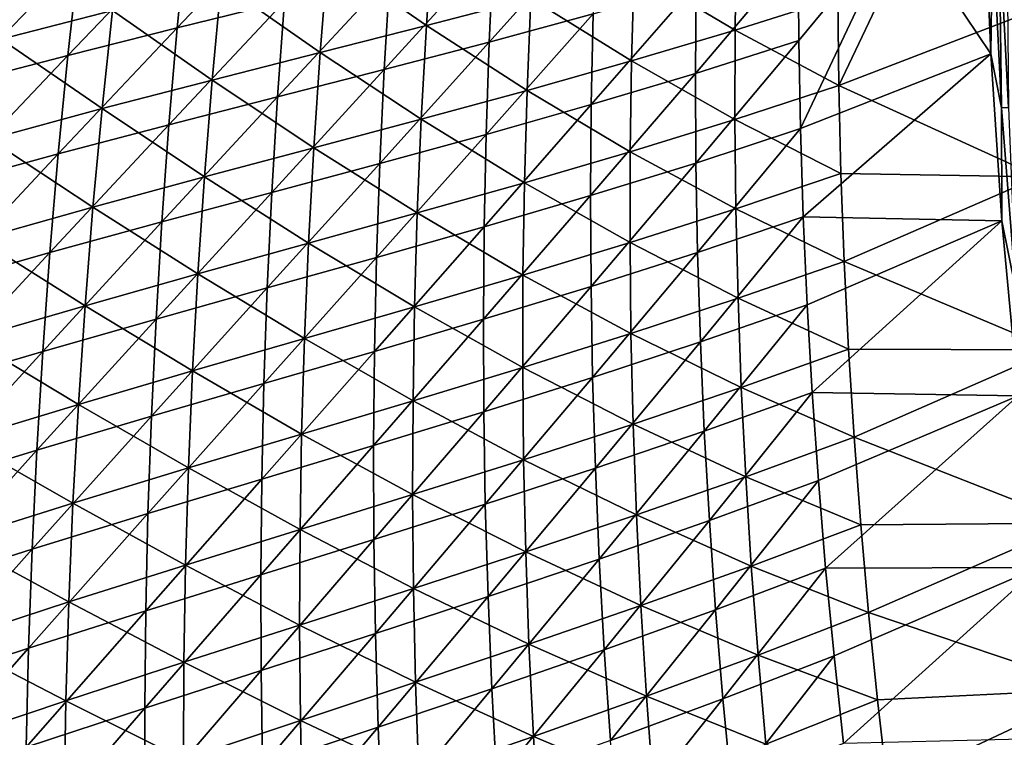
# Model space of a CAD drawing. Header units: metres. Extents: x 0 to 1400, y -1400 to 0.
# Tile 93 of 256: x 129 to 200, y -789 to -737. Entities that reach past the tile are written whole.
import ezdxf

# ---------------------------------------------------------------- set-up
doc = ezdxf.new("R2010")
doc.units = ezdxf.units.M

msp = doc.modelspace()

# ---------------------------------------------------------------- linework, layer by layer
at = {"layer": 'None'}
for points in [[(187.75528, -742.04718, -422.103455), (194.990128, -726.839905, -450.518555), (187.680481, -735.677307, -422.130646)], [(201.500275, -736.76947, -474.466003), (194.990128, -726.839905, -450.518555), (187.75528, -742.04718, -422.103455)], [(198.232391, -727.152954, -475.026581), (198.749496, -739.747803, -475.297668), (192.165146, -729.938782, -451.34903)], [(198.749496, -739.747803, -475.297668), (198.232391, -727.152954, -475.026581), (198.871887, -730.452942, -476.573547)], [(139.926758, -737.884155, -254.045425), (140.610107, -730.87738, -254.076294), (148.262695, -729.082214, -282.061462)], [(139.926758, -737.884155, -254.045425), (148.262695, -729.082214, -282.061462), (147.677124, -735.977539, -282.030884)], [(170.216629, -730.276489, -366.406921), (169.999939, -736.85614, -366.382416), (162.489548, -738.904236, -338.177765)], [(162.489548, -738.904236, -338.177765), (162.799164, -732.219971, -338.205017), (170.216629, -730.276489, -366.406921)], [(184.86676, -738.794006, -422.983673), (184.825424, -732.415222, -423.000244), (192.165146, -729.938782, -451.34903)], [(184.988647, -745.17041, -422.967072), (184.86676, -738.794006, -422.983673), (192.165146, -729.938782, -451.34903)], [(192.165146, -729.938782, -451.34903), (198.749496, -739.747803, -475.297668), (184.988647, -745.17041, -422.967072)], [(199.538193, -743.662781, -476.844269), (198.871887, -730.452942, -476.573547), (199.357162, -730.438232, -478.054871)], [(200.030731, -743.634216, -478.313416), (199.357162, -730.438232, -478.054871), (199.903458, -730.421753, -479.516998)], [(200.030731, -743.634216, -478.313416), (199.538193, -743.662781, -476.844269), (199.357162, -730.438232, -478.054871)], [(132.020309, -739.870605, -226.121307), (140.610107, -730.87738, -254.076294), (139.926758, -737.884155, -254.045425)], [(132.020309, -739.870605, -226.121307), (132.801559, -732.749878, -226.151535), (140.610107, -730.87738, -254.076294)], [(158.393341, -730.923157, -309.335968), (150.815262, -732.773315, -281.265076), (157.93898, -737.702576, -309.295013)], [(165.499161, -735.732239, -337.429718), (158.393341, -730.923157, -309.335968), (157.93898, -737.702576, -309.295013)], [(199.538193, -743.662781, -476.844269), (198.749496, -739.747803, -475.297668), (198.871887, -730.452942, -476.573547)], [(135.236023, -736.612488, -225.317642), (128.124756, -731.473816, -197.486679), (127.193344, -738.692383, -197.446152)], [(180.259979, -738.048645, -393.831635), (180.352798, -731.578674, -393.863617), (172.964127, -733.70575, -365.621796)], [(187.680481, -735.677307, -422.130646), (180.352798, -731.578674, -393.863617), (180.259979, -738.048645, -393.831635)], [(154.88916, -740.89679, -310.052643), (162.799164, -732.219971, -338.205017), (162.489548, -738.904236, -338.177765)], [(154.88916, -740.89679, -310.052643), (155.293625, -734.104919, -310.081879), (162.799164, -732.219971, -338.205017)], [(184.825424, -732.415222, -423.000244), (177.396057, -741.185181, -394.645233), (177.440826, -734.707214, -394.666138)], [(177.396057, -741.185181, -394.645233), (184.825424, -732.415222, -423.000244), (184.86676, -738.794006, -422.983673)], [(123.938141, -741.98175, -198.26358), (124.816887, -734.74469, -198.292282), (132.801559, -732.749878, -226.151535)], [(123.938141, -741.98175, -198.26358), (132.801559, -732.749878, -226.151535), (132.020309, -739.870605, -226.121307)], [(150.815262, -732.773315, -281.265076), (143.103088, -734.654602, -253.258179), (150.26413, -739.661621, -281.2229)], [(157.93898, -737.702576, -309.295013), (150.815262, -732.773315, -281.265076), (150.26413, -739.661621, -281.2229)], [(172.781479, -740.277222, -365.585999), (172.964127, -733.70575, -365.621796), (165.499161, -735.732239, -337.429718)], [(180.259979, -738.048645, -393.831635), (172.964127, -733.70575, -365.621796), (172.781479, -740.277222, -365.585999)], [(143.103088, -734.654602, -253.258179), (135.236023, -736.612488, -225.317642), (142.454391, -741.654541, -253.215683)], [(150.26413, -739.661621, -281.2229), (143.103088, -734.654602, -253.258179), (142.454391, -741.654541, -253.215683)], [(147.176468, -742.879822, -282.000488), (147.677124, -735.977539, -282.030884), (155.293625, -734.104919, -310.081879)], [(147.176468, -742.879822, -282.000488), (155.293625, -734.104919, -310.081879), (154.88916, -740.89679, -310.052643)], [(177.440826, -734.707214, -394.666138), (177.396057, -741.185181, -394.645233), (169.865845, -743.43689, -366.358063)], [(177.440826, -734.707214, -394.666138), (169.865845, -743.43689, -366.358063), (169.999939, -736.85614, -366.382416)], [(139.329178, -744.899475, -254.014755), (147.677124, -735.977539, -282.030884), (147.176468, -742.879822, -282.000488)], [(139.329178, -744.899475, -254.014755), (139.926758, -737.884155, -254.045425), (147.677124, -735.977539, -282.030884)], [(165.224045, -742.408447, -337.390991), (165.499161, -735.732239, -337.429718), (157.93898, -737.702576, -309.295013)], [(172.781479, -740.277222, -365.585999), (165.499161, -735.732239, -337.429718), (165.224045, -742.408447, -337.390991)], [(187.75528, -742.04718, -422.103455), (187.680481, -735.677307, -422.130646), (180.259979, -738.048645, -393.831635)], [(135.236023, -736.612488, -225.317642), (127.193344, -738.692383, -197.446152), (134.489609, -743.726563, -225.275726)], [(142.454391, -741.654541, -253.215683), (135.236023, -736.612488, -225.317642), (134.489609, -743.726563, -225.275726)], [(169.999939, -736.85614, -366.382416), (162.263519, -745.591003, -338.150696), (162.489548, -738.904236, -338.177765)], [(169.999939, -736.85614, -366.382416), (169.865845, -743.43689, -366.358063), (162.263519, -745.591003, -338.150696)], [(202.215729, -748.662048, -474.701294), (201.500275, -736.76947, -474.466003), (187.75528, -742.04718, -422.103455)], [(131.325653, -747.001587, -226.091248), (132.020309, -739.870605, -226.121307), (139.926758, -737.884155, -254.045425)], [(131.325653, -747.001587, -226.091248), (139.926758, -737.884155, -254.045425), (139.329178, -744.899475, -254.014755)], [(157.93898, -737.702576, -309.295013), (150.26413, -739.661621, -281.2229), (157.569397, -744.486511, -309.254181)], [(157.93898, -737.702576, -309.295013), (157.569397, -744.486511, -309.254181), (165.224045, -742.408447, -337.390991)], [(180.249313, -744.517822, -393.799805), (180.259979, -738.048645, -393.831635), (172.781479, -740.277222, -365.585999)], [(187.75528, -742.04718, -422.103455), (180.259979, -738.048645, -393.831635), (180.249313, -744.517822, -393.799805)], [(134.489609, -743.726563, -225.275726), (127.193344, -738.692383, -197.446152), (126.349655, -745.922974, -197.405731)], [(162.489548, -738.904236, -338.177765), (162.263519, -745.591003, -338.150696), (154.569214, -747.692688, -310.02359)], [(154.569214, -747.692688, -310.02359), (154.88916, -740.89679, -310.052643), (162.489548, -738.904236, -338.177765)], [(177.432999, -747.661804, -394.624451), (177.396057, -741.185181, -394.645233), (184.86676, -738.794006, -422.983673)], [(177.432999, -747.661804, -394.624451), (184.86676, -738.794006, -422.983673), (184.988647, -745.17041, -422.967072)], [(149.798676, -746.556152, -281.180847), (150.26413, -739.661621, -281.2229), (142.454391, -741.654541, -253.215683)], [(157.569397, -744.486511, -309.254181), (150.26413, -739.661621, -281.2229), (149.798676, -746.556152, -281.180847)], [(123.146896, -749.230713, -198.235062), (132.020309, -739.870605, -226.121307), (131.325653, -747.001587, -226.091248)], [(123.146896, -749.230713, -198.235062), (123.938141, -741.98175, -198.26358), (132.020309, -739.870605, -226.121307)], [(172.682053, -746.849243, -365.550354), (172.781479, -740.277222, -365.585999), (165.224045, -742.408447, -337.390991)], [(180.249313, -744.517822, -393.799805), (172.781479, -740.277222, -365.585999), (172.682053, -746.849243, -365.550354)], [(198.749496, -739.747803, -475.297668), (185.191162, -751.543274, -422.9505), (184.988647, -745.17041, -422.967072)], [(198.749496, -739.747803, -475.297668), (199.554916, -751.832642, -475.555054), (185.191162, -751.543274, -422.9505)], [(199.554916, -751.832642, -475.555054), (198.749496, -739.747803, -475.297668), (199.538193, -743.662781, -476.844269)], [(146.761261, -749.787781, -281.970306), (154.88916, -740.89679, -310.052643), (154.569214, -747.692688, -310.02359)], [(146.761261, -749.787781, -281.970306), (147.176468, -742.879822, -282.000488), (154.88916, -740.89679, -310.052643)], [(141.892334, -748.662292, -253.173325), (142.454391, -741.654541, -253.215683), (134.489609, -743.726563, -225.275726)], [(149.798676, -746.556152, -281.180847), (142.454391, -741.654541, -253.215683), (141.892334, -748.662292, -253.173325)], [(177.396057, -741.185181, -394.645233), (169.814545, -750.017517, -366.333893), (169.865845, -743.43689, -366.358063)], [(169.814545, -750.017517, -366.333893), (177.396057, -741.185181, -394.645233), (177.432999, -747.661804, -394.624451)], [(157.569397, -744.486511, -309.254181), (165.033188, -749.08667, -337.352386), (165.224045, -742.408447, -337.390991)], [(165.224045, -742.408447, -337.390991), (165.033188, -749.08667, -337.352386), (172.682053, -746.849243, -365.550354)], [(187.911301, -748.414185, -422.076447), (187.75528, -742.04718, -422.103455), (180.249313, -744.517822, -393.799805)], [(202.215729, -748.662048, -474.701294), (187.75528, -742.04718, -422.103455), (187.911301, -748.414185, -422.076447)], [(138.817963, -751.92218, -253.984283), (139.329178, -744.899475, -254.014755), (147.176468, -742.879822, -282.000488)], [(138.817963, -751.92218, -253.984283), (147.176468, -742.879822, -282.000488), (146.761261, -749.787781, -281.970306)], [(133.83078, -750.850098, -225.233948), (134.489609, -743.726563, -225.275726), (126.349655, -745.922974, -197.405731)], [(141.892334, -748.662292, -253.173325), (134.489609, -743.726563, -225.275726), (133.83078, -750.850098, -225.233948)], [(169.865845, -743.43689, -366.358063), (169.814545, -750.017517, -366.333893), (162.121353, -752.279114, -338.12384)], [(169.865845, -743.43689, -366.358063), (162.121353, -752.279114, -338.12384), (162.263519, -745.591003, -338.150696)], [(200.559464, -756.849121, -477.111755), (199.538193, -743.662781, -476.844269), (200.030731, -743.634216, -478.313416)], [(200.559464, -756.849121, -477.111755), (199.554916, -751.832642, -475.555054), (199.538193, -743.662781, -476.844269)], [(157.28508, -751.274048, -309.213501), (157.569397, -744.486511, -309.254181), (149.798676, -746.556152, -281.180847)], [(165.033188, -749.08667, -337.352386), (157.569397, -744.486511, -309.254181), (157.28508, -751.274048, -309.213501)], [(180.32103, -750.985229, -393.768158), (180.249313, -744.517822, -393.799805), (172.682053, -746.849243, -365.550354)], [(187.911301, -748.414185, -422.076447), (180.249313, -744.517822, -393.799805), (180.32103, -750.985229, -393.768158)], [(130.718292, -754.141479, -226.061386), (139.329178, -744.899475, -254.014755), (138.817963, -751.92218, -253.984283)], [(130.718292, -754.141479, -226.061386), (131.325653, -747.001587, -226.091248), (139.329178, -744.899475, -254.014755)], [(177.551804, -754.135925, -394.60376), (177.432999, -747.661804, -394.624451), (184.988647, -745.17041, -422.967072)], [(184.988647, -745.17041, -422.967072), (185.191162, -751.543274, -422.9505), (177.551804, -754.135925, -394.60376)], [(126.349655, -745.922974, -197.405731), (125.594528, -753.164673, -197.365433), (133.83078, -750.850098, -225.233948)], [(162.263519, -745.591003, -338.150696), (154.334167, -754.491455, -309.994812), (154.569214, -747.692688, -310.02359)], [(162.263519, -745.591003, -338.150696), (162.121353, -752.279114, -338.12384), (154.334167, -754.491455, -309.994812)], [(149.41951, -753.455933, -281.138977), (149.798676, -746.556152, -281.180847), (141.892334, -748.662292, -253.173325)], [(157.28508, -751.274048, -309.213501), (149.798676, -746.556152, -281.180847), (149.41951, -753.455933, -281.138977)], [(122.443916, -756.490112, -198.206726), (123.146896, -749.230713, -198.235062), (131.325653, -747.001587, -226.091248)], [(122.443916, -756.490112, -198.206726), (131.325653, -747.001587, -226.091248), (130.718292, -754.141479, -226.061386)], [(165.033188, -749.08667, -337.352386), (172.666153, -753.420898, -365.514862), (172.682053, -746.849243, -365.550354)], [(172.682053, -746.849243, -365.550354), (172.666153, -753.420898, -365.514862), (180.32103, -750.985229, -393.768158)], [(154.569214, -747.692688, -310.02359), (154.334167, -754.491455, -309.994812), (146.431961, -756.700134, -281.940338)], [(146.431961, -756.700134, -281.940338), (146.761261, -749.787781, -281.970306), (154.569214, -747.692688, -310.02359)], [(169.846298, -756.596924, -366.309875), (169.814545, -750.017517, -366.333893), (177.432999, -747.661804, -394.624451)], [(169.846298, -756.596924, -366.309875), (177.432999, -747.661804, -394.624451), (177.551804, -754.135925, -394.60376)], [(141.417557, -755.677002, -253.131134), (141.892334, -748.662292, -253.173325), (133.83078, -750.850098, -225.233948)], [(149.41951, -753.455933, -281.138977), (141.892334, -748.662292, -253.173325), (141.417557, -755.677002, -253.131134)], [(188.148682, -754.777466, -422.049591), (187.911301, -748.414185, -422.076447), (180.32103, -750.985229, -393.768158)], [(188.148682, -754.777466, -422.049591), (202.215729, -748.662048, -474.701294), (187.911301, -748.414185, -422.076447)], [(203.289581, -761.182495, -474.946014), (202.215729, -748.662048, -474.701294), (188.148682, -754.777466, -422.049591)], [(164.927002, -755.76593, -337.313995), (165.033188, -749.08667, -337.352386), (157.28508, -751.274048, -309.213501)], [(172.666153, -753.420898, -365.514862), (165.033188, -749.08667, -337.352386), (164.927002, -755.76593, -337.313995)], [(138.393661, -758.950867, -253.954025), (146.761261, -749.787781, -281.970306), (146.431961, -756.700134, -281.940338)], [(138.393661, -758.950867, -253.954025), (138.817963, -751.92218, -253.984283), (146.761261, -749.787781, -281.970306)], [(169.814545, -750.017517, -366.333893), (162.06337, -758.967346, -338.097198), (162.121353, -752.279114, -338.12384)], [(162.06337, -758.967346, -338.097198), (169.814545, -750.017517, -366.333893), (169.846298, -756.596924, -366.309875)], [(125.594528, -753.164673, -197.365433), (133.260269, -757.982239, -225.192322), (133.83078, -750.850098, -225.233948)], [(133.83078, -750.850098, -225.233948), (133.260269, -757.982239, -225.192322), (141.417557, -755.677002, -253.131134)], [(172.666153, -753.420898, -365.514862), (180.475388, -757.450012, -393.736664), (180.32103, -750.985229, -393.768158)], [(180.32103, -750.985229, -393.768158), (180.475388, -757.450012, -393.736664), (188.148682, -754.777466, -422.049591)], [(157.086533, -758.06427, -309.173035), (157.28508, -751.274048, -309.213501), (149.41951, -753.455933, -281.138977)], [(164.927002, -755.76593, -337.313995), (157.28508, -751.274048, -309.213501), (157.086533, -758.06427, -309.173035)], [(185.191162, -751.543274, -422.9505), (177.752594, -760.606567, -394.58313), (177.551804, -754.135925, -394.60376)], [(185.191162, -751.543274, -422.9505), (185.474365, -757.91156, -422.933929), (177.752594, -760.606567, -394.58313)], [(199.554916, -751.832642, -475.555054), (185.474365, -757.91156, -422.933929), (185.191162, -751.543274, -422.9505)], [(130.198898, -761.28894, -226.031738), (130.718292, -754.141479, -226.061386), (138.817963, -751.92218, -253.984283)], [(130.198898, -761.28894, -226.031738), (138.817963, -751.92218, -253.984283), (138.393661, -758.950867, -253.954025)], [(162.121353, -752.279114, -338.12384), (162.06337, -758.967346, -338.097198), (154.184418, -761.291809, -309.966248)], [(162.121353, -752.279114, -338.12384), (154.184418, -761.291809, -309.966248), (154.334167, -754.491455, -309.994812)], [(185.474365, -757.91156, -422.933929), (199.554916, -751.832642, -475.555054), (185.838333, -764.274353, -422.917389)], [(199.554916, -751.832642, -475.555054), (200.72612, -764.492798, -475.821228), (185.838333, -764.274353, -422.917389)], [(200.72612, -764.492798, -475.821228), (199.554916, -751.832642, -475.555054), (200.559464, -756.849121, -477.111755)], [(133.260269, -757.982239, -225.192322), (125.594528, -753.164673, -197.365433), (124.92878, -760.416504, -197.325256)], [(149.127213, -760.359985, -281.097321), (149.41951, -753.455933, -281.138977), (141.417557, -755.677002, -253.131134)], [(157.086533, -758.06427, -309.173035), (149.41951, -753.455933, -281.138977), (149.127213, -760.359985, -281.097321)], [(172.734131, -759.991089, -365.479584), (172.666153, -753.420898, -365.514862), (164.927002, -755.76593, -337.313995)], [(180.475388, -757.450012, -393.736664), (172.666153, -753.420898, -365.514862), (172.734131, -759.991089, -365.479584)], [(121.829964, -763.758484, -198.178589), (130.718292, -754.141479, -226.061386), (130.198898, -761.28894, -226.031738)], [(121.829964, -763.758484, -198.178589), (122.443916, -756.490112, -198.206726), (130.718292, -754.141479, -226.061386)], [(154.334167, -754.491455, -309.994812), (146.189056, -763.615662, -281.910614), (146.431961, -756.700134, -281.940338)], [(154.334167, -754.491455, -309.994812), (154.184418, -761.291809, -309.966248), (146.189056, -763.615662, -281.910614)], [(169.961304, -763.17395, -366.286072), (169.846298, -756.596924, -366.309875), (177.551804, -754.135925, -394.60376)], [(177.551804, -754.135925, -394.60376), (177.752594, -760.606567, -394.58313), (169.961304, -763.17395, -366.286072)], [(180.475388, -757.450012, -393.736664), (188.46759, -761.135986, -422.022919), (188.148682, -754.777466, -422.049591)], [(188.46759, -761.135986, -422.022919), (203.289581, -761.182495, -474.946014), (188.148682, -754.777466, -422.049591)], [(133.260269, -757.982239, -225.192322), (141.030746, -762.697632, -253.089111), (141.417557, -755.677002, -253.131134)], [(141.417557, -755.677002, -253.131134), (141.030746, -762.697632, -253.089111), (149.127213, -760.359985, -281.097321)], [(164.905869, -762.445251, -337.275787), (164.927002, -755.76593, -337.313995), (157.086533, -758.06427, -309.173035)], [(172.734131, -759.991089, -365.479584), (164.927002, -755.76593, -337.313995), (164.905869, -762.445251, -337.275787)], [(146.431961, -756.700134, -281.940338), (146.189056, -763.615662, -281.910614), (138.056885, -765.984253, -253.923996)], [(138.056885, -765.984253, -253.923996), (138.393661, -758.950867, -253.954025), (146.431961, -756.700134, -281.940338)], [(162.089874, -765.654602, -338.070801), (162.06337, -758.967346, -338.097198), (169.846298, -756.596924, -366.309875)], [(162.089874, -765.654602, -338.070801), (169.846298, -756.596924, -366.309875), (169.961304, -763.17395, -366.286072)], [(180.712616, -763.911133, -393.705383), (180.475388, -757.450012, -393.736664), (172.734131, -759.991089, -365.479584)], [(188.46759, -761.135986, -422.022919), (180.475388, -757.450012, -393.736664), (180.712616, -763.911133, -393.705383)], [(132.778824, -765.121887, -225.150864), (133.260269, -757.982239, -225.192322), (124.92878, -760.416504, -197.325256)], [(141.030746, -762.697632, -253.089111), (133.260269, -757.982239, -225.192322), (132.778824, -765.121887, -225.150864)], [(156.974243, -764.856018, -309.132782), (157.086533, -758.06427, -309.173035), (149.127213, -760.359985, -281.097321)], [(164.905869, -762.445251, -337.275787), (157.086533, -758.06427, -309.173035), (156.974243, -764.856018, -309.132782)], [(185.474365, -757.91156, -422.933929), (178.035522, -767.072571, -394.562653), (177.752594, -760.606567, -394.58313)], [(185.474365, -757.91156, -422.933929), (185.838333, -764.274353, -422.917389), (178.035522, -767.072571, -394.562653)], [(129.768158, -768.442627, -226.002289), (138.393661, -758.950867, -253.954025), (138.056885, -765.984253, -253.923996)], [(129.768158, -768.442627, -226.002289), (130.198898, -761.28894, -226.031738), (138.393661, -758.950867, -253.954025)], [(162.06337, -758.967346, -338.097198), (154.120377, -768.09259, -309.937927), (154.184418, -761.291809, -309.966248)], [(154.120377, -768.09259, -309.937927), (162.06337, -758.967346, -338.097198), (162.089874, -765.654602, -338.070801)], [(172.886276, -766.558899, -365.444489), (172.734131, -759.991089, -365.479584), (164.905869, -762.445251, -337.275787)], [(180.712616, -763.911133, -393.705383), (172.734131, -759.991089, -365.479584), (172.886276, -766.558899, -365.444489)], [(132.778824, -765.121887, -225.150864), (124.92878, -760.416504, -197.325256), (124.353241, -767.677368, -197.285248)], [(141.030746, -762.697632, -253.089111), (148.922348, -767.267212, -281.055817), (149.127213, -760.359985, -281.097321)], [(149.127213, -760.359985, -281.097321), (148.922348, -767.267212, -281.055817), (156.974243, -764.856018, -309.132782)], [(177.752594, -760.606567, -394.58313), (170.159805, -769.747559, -366.262451), (169.961304, -763.17395, -366.286072)], [(177.752594, -760.606567, -394.58313), (178.035522, -767.072571, -394.562653), (170.159805, -769.747559, -366.262451)], [(121.305809, -771.034546, -198.150635), (121.829964, -763.758484, -198.178589), (130.198898, -761.28894, -226.031738)], [(121.305809, -771.034546, -198.150635), (130.198898, -761.28894, -226.031738), (129.768158, -768.442627, -226.002289)], [(154.184418, -761.291809, -309.966248), (154.120377, -768.09259, -309.937927), (146.033066, -770.533081, -281.881134)], [(154.184418, -761.291809, -309.966248), (146.033066, -770.533081, -281.881134), (146.189056, -763.615662, -281.910614)], [(188.868179, -767.488831, -421.996429), (188.46759, -761.135986, -422.022919), (180.712616, -763.911133, -393.705383)], [(203.289581, -761.182495, -474.946014), (188.46759, -761.135986, -422.022919), (188.868179, -767.488831, -421.996429)], [(204.696167, -773.708801, -475.187195), (203.289581, -761.182495, -474.946014), (188.868179, -767.488831, -421.996429)], [(164.9702, -769.123596, -337.237793), (164.905869, -762.445251, -337.275787), (156.974243, -764.856018, -309.132782)], [(172.886276, -766.558899, -365.444489), (164.905869, -762.445251, -337.275787), (164.9702, -769.123596, -337.237793)], [(140.732559, -769.723083, -253.047302), (141.030746, -762.697632, -253.089111), (132.778824, -765.121887, -225.150864)], [(148.922348, -767.267212, -281.055817), (141.030746, -762.697632, -253.089111), (140.732559, -769.723083, -253.047302)], [(162.201202, -772.3396, -338.044647), (162.089874, -765.654602, -338.070801), (169.961304, -763.17395, -366.286072)], [(169.961304, -763.17395, -366.286072), (170.159805, -769.747559, -366.262451), (162.201202, -772.3396, -338.044647)], [(146.189056, -763.615662, -281.910614), (137.808212, -773.020996, -253.894196), (138.056885, -765.984253, -253.923996)], [(146.189056, -763.615662, -281.910614), (146.033066, -770.533081, -281.881134), (137.808212, -773.020996, -253.894196)], [(181.032928, -770.367554, -393.674286), (180.712616, -763.911133, -393.705383), (172.886276, -766.558899, -365.444489)], [(188.868179, -767.488831, -421.996429), (180.712616, -763.911133, -393.705383), (181.032928, -770.367554, -393.674286)], [(185.838333, -764.274353, -422.917389), (178.400742, -773.532898, -394.542267), (178.035522, -767.072571, -394.562653)], [(178.400742, -773.532898, -394.542267), (185.838333, -764.274353, -422.917389), (186.283127, -770.630432, -422.900879)], [(185.838333, -764.274353, -422.917389), (200.72612, -764.492798, -475.821228), (186.283127, -770.630432, -422.900879)], [(200.72612, -764.492798, -475.821228), (186.808807, -776.978821, -422.884399), (186.283127, -770.630432, -422.900879)], [(200.72612, -764.492798, -475.821228), (202.206619, -776.933655, -476.078735), (186.808807, -776.978821, -422.884399)], [(132.387207, -772.267944, -225.109589), (132.778824, -765.121887, -225.150864), (124.353241, -767.677368, -197.285248)], [(140.732559, -769.723083, -253.047302), (132.778824, -765.121887, -225.150864), (132.387207, -772.267944, -225.109589)], [(148.922348, -767.267212, -281.055817), (156.9487, -771.648315, -309.092712), (156.974243, -764.856018, -309.132782)], [(156.974243, -764.856018, -309.132782), (156.9487, -771.648315, -309.092712), (164.9702, -769.123596, -337.237793)], [(138.056885, -765.984253, -253.923996), (137.808212, -773.020996, -253.894196), (129.426727, -775.601074, -225.973068)], [(129.426727, -775.601074, -225.973068), (129.768158, -768.442627, -226.002289), (138.056885, -765.984253, -253.923996)], [(154.142441, -774.892578, -309.909882), (154.120377, -768.09259, -309.937927), (162.089874, -765.654602, -338.070801)], [(154.142441, -774.892578, -309.909882), (162.089874, -765.654602, -338.070801), (162.201202, -772.3396, -338.044647)], [(173.122894, -773.123291, -365.409637), (172.886276, -766.558899, -365.444489), (164.9702, -769.123596, -337.237793)], [(181.032928, -770.367554, -393.674286), (172.886276, -766.558899, -365.444489), (173.122894, -773.123291, -365.409637)], [(148.805496, -774.176575, -281.014557), (148.922348, -767.267212, -281.055817), (140.732559, -769.723083, -253.047302)], [(156.9487, -771.648315, -309.092712), (148.922348, -767.267212, -281.055817), (148.805496, -774.176575, -281.014557)], [(178.035522, -767.072571, -394.562653), (170.442017, -776.316528, -366.239044), (170.159805, -769.747559, -366.262451)], [(178.035522, -767.072571, -394.562653), (178.400742, -773.532898, -394.542267), (170.442017, -776.316528, -366.239044)], [(132.387207, -772.267944, -225.109589), (124.353241, -767.677368, -197.285248), (123.868752, -774.946167, -197.245407)], [(154.120377, -768.09259, -309.937927), (145.964478, -777.451111, -281.851929), (146.033066, -770.533081, -281.881134)], [(145.964478, -777.451111, -281.851929), (154.120377, -768.09259, -309.937927), (154.142441, -774.892578, -309.909882)], [(189.350601, -773.835022, -421.970154), (188.868179, -767.488831, -421.996429), (181.032928, -770.367554, -393.674286)], [(204.696167, -773.708801, -475.187195), (188.868179, -767.488831, -421.996429), (189.350601, -773.835022, -421.970154)], [(120.872223, -778.316711, -198.12291), (129.768158, -768.442627, -226.002289), (129.426727, -775.601074, -225.973068)], [(120.872223, -778.316711, -198.12291), (121.305809, -771.034546, -198.150635), (129.768158, -768.442627, -226.002289)], [(156.9487, -771.648315, -309.092712), (165.120392, -775.799866, -337.200012), (164.9702, -769.123596, -337.237793)], [(164.9702, -769.123596, -337.237793), (165.120392, -775.799866, -337.200012), (173.122894, -773.123291, -365.409637)], [(140.523651, -776.752197, -253.005692), (140.732559, -769.723083, -253.047302), (132.387207, -772.267944, -225.109589)], [(148.805496, -774.176575, -281.014557), (140.732559, -769.723083, -253.047302), (140.523651, -776.752197, -253.005692)], [(170.159805, -769.747559, -366.262451), (162.397629, -779.021301, -338.018768), (162.201202, -772.3396, -338.044647)], [(170.159805, -769.747559, -366.262451), (170.442017, -776.316528, -366.239044), (162.397629, -779.021301, -338.018768)], [(146.033066, -770.533081, -281.881134), (145.964478, -777.451111, -281.851929), (137.648224, -780.059814, -253.864624)], [(146.033066, -770.533081, -281.881134), (137.648224, -780.059814, -253.864624), (137.808212, -773.020996, -253.894196)], [(181.436554, -776.818359, -393.643433), (181.032928, -770.367554, -393.674286), (173.122894, -773.123291, -365.409637)], [(178.848373, -779.986389, -394.522034), (178.400742, -773.532898, -394.542267), (186.283127, -770.630432, -422.900879)], [(186.283127, -770.630432, -422.900879), (186.808807, -776.978821, -422.884399), (178.848373, -779.986389, -394.522034)], [(189.350601, -773.835022, -421.970154), (181.032928, -770.367554, -393.674286), (181.436554, -776.818359, -393.643433)], [(157.010361, -778.440063, -309.052917), (156.9487, -771.648315, -309.092712), (148.805496, -774.176575, -281.014557)], [(165.120392, -775.799866, -337.200012), (156.9487, -771.648315, -309.092712), (157.010361, -778.440063, -309.052917)], [(132.086166, -779.419189, -225.068512), (132.387207, -772.267944, -225.109589), (123.868752, -774.946167, -197.245407)], [(140.523651, -776.752197, -253.005692), (132.387207, -772.267944, -225.109589), (132.086166, -779.419189, -225.068512)], [(154.251007, -781.690552, -309.88208), (154.142441, -774.892578, -309.909882), (162.201202, -772.3396, -338.044647)], [(162.201202, -772.3396, -338.044647), (162.397629, -779.021301, -338.018768), (154.251007, -781.690552, -309.88208)], [(137.808212, -773.020996, -253.894196), (129.175293, -782.763, -225.944077), (129.426727, -775.601074, -225.973068)], [(137.808212, -773.020996, -253.894196), (137.648224, -780.059814, -253.864624), (129.175293, -782.763, -225.944077)], [(165.120392, -775.799866, -337.200012), (173.444305, -779.683228, -365.375), (173.122894, -773.123291, -365.409637)], [(173.122894, -773.123291, -365.409637), (173.444305, -779.683228, -365.375), (181.436554, -776.818359, -393.643433)], [(178.400742, -773.532898, -394.542267), (170.808167, -782.879761, -366.21582), (170.442017, -776.316528, -366.239044)], [(170.808167, -782.879761, -366.21582), (178.400742, -773.532898, -394.542267), (178.848373, -779.986389, -394.522034)], [(189.915009, -780.173584, -421.944092), (189.350601, -773.835022, -421.970154), (181.436554, -776.818359, -393.643433)], [(189.915009, -780.173584, -421.944092), (204.696167, -773.708801, -475.187195), (189.350601, -773.835022, -421.970154)], [(206.360428, -785.720032, -475.41449), (204.696167, -773.708801, -475.187195), (189.915009, -780.173584, -421.944092)], [(148.777222, -781.086853, -280.973541), (148.805496, -774.176575, -281.014557), (140.523651, -776.752197, -253.005692)], [(157.010361, -778.440063, -309.052917), (148.805496, -774.176575, -281.014557), (148.777222, -781.086853, -280.973541)], [(123.868752, -774.946167, -197.245407), (123.476158, -782.221619, -197.205765), (132.086166, -779.419189, -225.068512)], [(145.983765, -784.368469, -281.822968), (145.964478, -777.451111, -281.851929), (154.142441, -774.892578, -309.909882)], [(145.983765, -784.368469, -281.822968), (154.142441, -774.892578, -309.909882), (154.251007, -781.690552, -309.88208)], [(129.426727, -775.601074, -225.973068), (129.175293, -782.763, -225.944077), (120.529976, -785.603699, -198.095413)], [(120.529976, -785.603699, -198.095413), (120.872223, -778.316711, -198.12291), (129.426727, -775.601074, -225.973068)], [(165.356812, -782.473083, -337.162506), (165.120392, -775.799866, -337.200012), (157.010361, -778.440063, -309.052917)], [(173.444305, -779.683228, -365.375), (165.120392, -775.799866, -337.200012), (165.356812, -782.473083, -337.162506)], [(170.442017, -776.316528, -366.239044), (162.679489, -785.698425, -337.993134), (162.397629, -779.021301, -338.018768)], [(170.442017, -776.316528, -366.239044), (170.808167, -782.879761, -366.21582), (162.679489, -785.698425, -337.993134)], [(140.404694, -783.783813, -252.964325), (140.523651, -776.752197, -253.005692), (132.086166, -779.419189, -225.068512)], [(148.777222, -781.086853, -280.973541), (140.523651, -776.752197, -253.005692), (140.404694, -783.783813, -252.964325)], [(173.444305, -779.683228, -365.375), (181.923737, -783.262512, -393.612823), (181.436554, -776.818359, -393.643433)], [(186.808807, -776.978821, -422.884399), (179.378571, -786.432007, -394.501923), (178.848373, -779.986389, -394.522034)], [(186.808807, -776.978821, -422.884399), (187.415466, -783.318481, -422.86795), (179.378571, -786.432007, -394.501923)], [(181.436554, -776.818359, -393.643433), (181.923737, -783.262512, -393.612823), (189.915009, -780.173584, -421.944092)], [(202.206619, -776.933655, -476.078735), (187.415466, -783.318481, -422.86795), (186.808807, -776.978821, -422.884399)], [(187.415466, -783.318481, -422.86795), (202.206619, -776.933655, -476.078735), (188.103165, -789.648315, -422.851593)], [(202.206619, -776.933655, -476.078735), (204.003128, -789.283447, -476.329742), (188.103165, -789.648315, -422.851593)], [(145.964478, -777.451111, -281.851929), (137.577515, -787.099365, -253.835327), (137.648224, -780.059814, -253.864624)], [(137.577515, -787.099365, -253.835327), (145.964478, -777.451111, -281.851929), (145.983765, -784.368469, -281.822968)], [(157.159714, -785.230164, -309.013367), (157.010361, -778.440063, -309.052917), (148.777222, -781.086853, -280.973541)], [(165.356812, -782.473083, -337.162506), (157.010361, -778.440063, -309.052917), (157.159714, -785.230164, -309.013367)], [(123.476158, -782.221619, -197.205765), (131.87645, -786.574524, -225.027679), (132.086166, -779.419189, -225.068512)], [(132.086166, -779.419189, -225.068512), (131.87645, -786.574524, -225.027679), (140.404694, -783.783813, -252.964325)], [(162.397629, -779.021301, -338.018768), (154.446487, -788.485229, -309.854584), (154.251007, -781.690552, -309.88208)], [(162.397629, -779.021301, -338.018768), (162.679489, -785.698425, -337.993134), (154.446487, -788.485229, -309.854584)], [(137.648224, -780.059814, -253.864624), (137.577515, -787.099365, -253.835327), (129.014542, -789.927002, -225.915344)], [(137.648224, -780.059814, -253.864624), (129.014542, -789.927002, -225.915344), (129.175293, -782.763, -225.944077)], [(173.850815, -786.237732, -365.340637), (173.444305, -779.683228, -365.375), (165.356812, -782.473083, -337.162506)], [(171.258469, -789.436157, -366.192841), (170.808167, -782.879761, -366.21582), (178.848373, -779.986389, -394.522034)], [(178.848373, -779.986389, -394.522034), (179.378571, -786.432007, -394.501923), (171.258469, -789.436157, -366.192841)], [(181.923737, -783.262512, -393.612823), (173.444305, -779.683228, -365.375), (173.850815, -786.237732, -365.340637)], [(181.923737, -783.262512, -393.612823), (190.561569, -786.503601, -421.918274), (189.915009, -780.173584, -421.944092)], [(190.561569, -786.503601, -421.918274), (206.360428, -785.720032, -475.41449), (189.915009, -780.173584, -421.944092)], [(148.838104, -787.99707, -280.9328), (148.777222, -781.086853, -280.973541), (140.404694, -783.783813, -252.964325)], [(146.091431, -791.283997, -281.794312), (145.983765, -784.368469, -281.822968), (154.251007, -781.690552, -309.88208)], [(154.251007, -781.690552, -309.88208), (154.446487, -788.485229, -309.854584), (146.091431, -791.283997, -281.794312)], [(157.159714, -785.230164, -309.013367), (148.777222, -781.086853, -280.973541), (148.838104, -787.99707, -280.9328)], [(131.87645, -786.574524, -225.027679), (123.476158, -782.221619, -197.205765), (123.1763, -789.502563, -197.166321)], [(129.175293, -782.763, -225.944077), (120.279823, -792.894043, -198.068146), (120.529976, -785.603699, -198.095413)], [(129.175293, -782.763, -225.944077), (129.014542, -789.927002, -225.915344), (120.279823, -792.894043, -198.068146)], [(165.679886, -789.142151, -337.125275), (165.356812, -782.473083, -337.162506), (157.159714, -785.230164, -309.013367)], [(170.808167, -782.879761, -366.21582), (163.047089, -792.369873, -337.967773), (162.679489, -785.698425, -337.993134)], [(163.047089, -792.369873, -337.967773), (170.808167, -782.879761, -366.21582), (171.258469, -789.436157, -366.192841)], [(173.850815, -786.237732, -365.340637), (165.356812, -782.473083, -337.162506), (165.679886, -789.142151, -337.125275)], [(131.87645, -786.574524, -225.027679), (140.376343, -790.816895, -252.923218), (140.404694, -783.783813, -252.964325)], [(140.404694, -783.783813, -252.964325), (140.376343, -790.816895, -252.923218), (148.838104, -787.99707, -280.9328)], [(182.49469, -789.699036, -393.582458), (181.923737, -783.262512, -393.612823), (173.850815, -786.237732, -365.340637)], [(187.415466, -783.318481, -422.86795), (179.991486, -792.868652, -394.481934), (179.378571, -786.432007, -394.501923)], [(187.415466, -783.318481, -422.86795), (188.103165, -789.648315, -422.851593), (179.991486, -792.868652, -394.481934)], [(190.561569, -786.503601, -421.918274), (181.923737, -783.262512, -393.612823), (182.49469, -789.699036, -393.582458)], [(137.596664, -794.138306, -253.806305), (137.577515, -787.099365, -253.835327), (145.983765, -784.368469, -281.822968)], [(137.596664, -794.138306, -253.806305), (145.983765, -784.368469, -281.822968), (146.091431, -791.283997, -281.794312)], [(157.397247, -792.017517, -308.974091), (157.159714, -785.230164, -309.013367), (148.838104, -787.99707, -280.9328)], [(165.679886, -789.142151, -337.125275), (157.159714, -785.230164, -309.013367), (157.397247, -792.017517, -308.974091)], [(162.679489, -785.698425, -337.993134), (154.729248, -795.275513, -309.827393), (154.446487, -788.485229, -309.854584)], [(162.679489, -785.698425, -337.993134), (163.047089, -792.369873, -337.967773), (154.729248, -795.275513, -309.827393)], [(206.360428, -785.720032, -475.41449), (190.561569, -786.503601, -421.918274), (191.290421, -792.824036, -421.8927)], [(208.410187, -798.138, -475.644775), (206.360428, -785.720032, -475.41449), (191.290421, -792.824036, -421.8927)], [(131.75882, -793.732727, -224.987076), (131.87645, -786.574524, -225.027679), (123.1763, -789.502563, -197.166321)], [(140.376343, -790.816895, -252.923218), (131.87645, -786.574524, -225.027679), (131.75882, -793.732727, -224.987076)], [(174.342712, -792.785767, -365.306549), (173.850815, -786.237732, -365.340637), (165.679886, -789.142151, -337.125275)], [(179.378571, -786.432007, -394.501923), (171.793152, -795.984619, -366.170105), (171.258469, -789.436157, -366.192841)], [(179.378571, -786.432007, -394.501923), (179.991486, -792.868652, -394.481934), (171.793152, -795.984619, -366.170105)], [(182.49469, -789.699036, -393.582458), (173.850815, -786.237732, -365.340637), (174.342712, -792.785767, -365.306549)], [(191.290421, -792.824036, -421.8927), (190.561569, -786.503601, -421.918274), (182.49469, -789.699036, -393.582458)], [(137.577515, -787.099365, -253.835327), (128.945145, -797.091736, -225.886871), (129.014542, -789.927002, -225.915344)], [(128.945145, -797.091736, -225.886871), (137.577515, -787.099365, -253.835327), (137.596664, -794.138306, -253.806305)], [(140.376343, -790.816895, -252.923218), (148.988693, -794.906006, -280.892334), (148.838104, -787.99707, -280.9328)], [(148.838104, -787.99707, -280.9328), (148.988693, -794.906006, -280.892334), (157.397247, -792.017517, -308.974091)], [(154.446487, -788.485229, -309.854584), (146.287964, -798.196289, -281.76593), (146.091431, -791.283997, -281.794312)], [(154.446487, -788.485229, -309.854584), (154.729248, -795.275513, -309.827393), (146.287964, -798.196289, -281.76593)], [(166.089981, -795.80603, -337.088318), (165.679886, -789.142151, -337.125275), (157.397247, -792.017517, -308.974091)], [(174.342712, -792.785767, -365.306549), (165.679886, -789.142151, -337.125275), (166.089981, -795.80603, -337.088318)]]:
    msp.add_3dface(points, dxfattribs=at)

doc.saveas('drawing.dxf')
